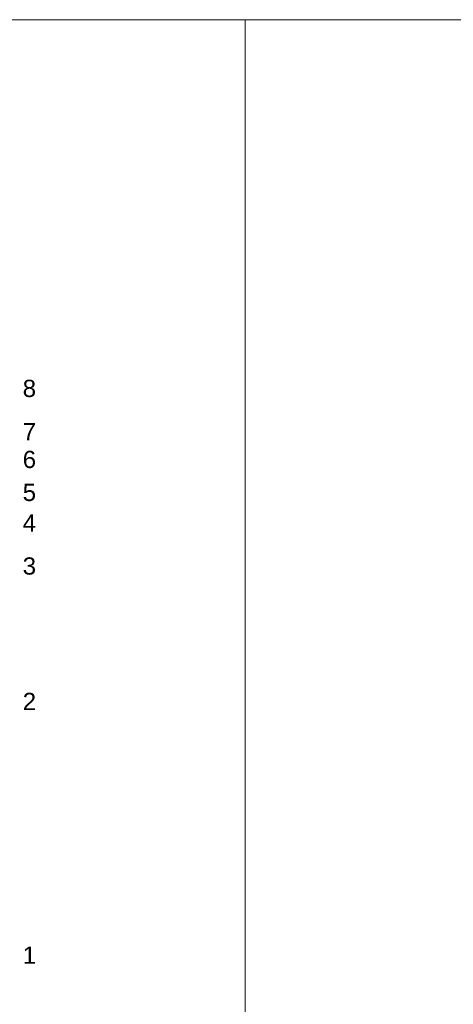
# Model space of a CAD drawing. Header units: metres. Extents: x 0.4 to 30.1, y -10.7 to 8.6.
# Tile 241 of 256: x 13.734 to 14.246, y 5.436 to 6.6. Entities that reach past the tile are written whole.
import ezdxf

# ---------------------------------------------------------------- set-up
doc = ezdxf.new("R2010")
doc.units = ezdxf.units.M
doc.layers.add('_Bodenaufbauten 20230510 (2D)', color=7, linetype='Continuous', lineweight=9)
doc.layers.add('Keine', color=7, linetype='Continuous', lineweight=9)
doc.styles.add('Arial', font='arial.ttf')

# ---------------------------------------------------------------- blocks, each defined once
blk = doc.blocks.new('Bodenaufbauten 20230510 (2D)')
at = {"layer": 'Keine', "color": 255, "flags": 128}
for points in [[(12, 6.6), (14, 6.6), (14, 4.2), (12, 4.2)], [(14, 6.6), (16, 6.6), (16, 4.2), (14, 4.2)]]:
    blk.add_lwpolyline(points, close=True, dxfattribs=at)
at = {"layer": 'Keine', "color": 7, "transparency": 33554687, "char_height": 0.020374, "attachment_point": 6, "line_spacing_factor": 0.969122, "style": 'Arial'}
for s, insert in [('8 ', (13.75317, 6.16391)), ('7 ', (13.75317, 6.11291)), ('6 ', (13.75317, 6.07991)), ('5 ', (13.75317, 6.04091)), ('4 ', (13.75317, 6.005)), ('3 ', (13.75317, 5.95391)), ('2 ', (13.75317, 5.79391)), ('1 ', (13.75317, 5.49391))]:
    blk.add_mtext(s, dxfattribs=dict(at, insert=insert))

msp = doc.modelspace()

# ---------------------------------------------------------------- block references
at = {"layer": '_Bodenaufbauten 20230510 (2D)'}
msp.add_blockref('Bodenaufbauten 20230510 (2D)', (0, 0), dxfattribs=at)

doc.saveas('drawing.dxf')
